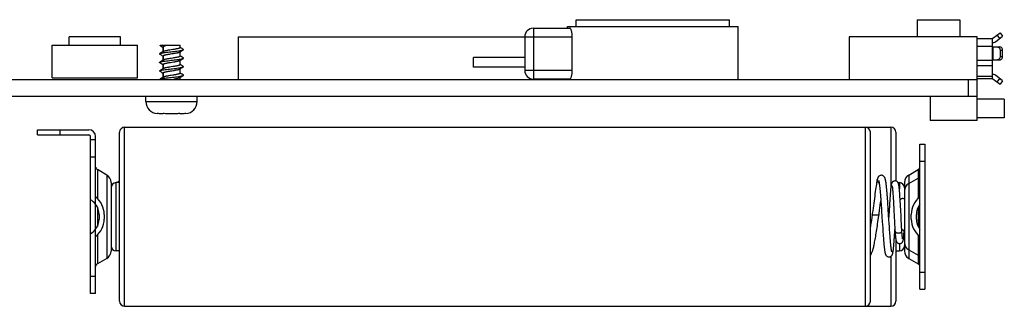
# Model space of a CAD drawing. Extents: x 0 to 297, y 0 to 210.
# Tile 20 of 23: x 101 to 159, y 102 to 119. Entities that reach past the tile are written whole.
import ezdxf

# ---------------------------------------------------------------- set-up
doc = ezdxf.new("R2010")
doc.units = 0
doc.header["$LTSCALE"] = 16.335
doc.layers.get('0').update_dxf_attribs({"linetype": 'CONTINUOUS'})
doc.layers.add('02___PRT_ALL_AXES', color=7, linetype='CONTINUOUS')
doc.layers.add('06___PRT_ALL_SURFS', color=7, linetype='CONTINUOUS')

msp = doc.modelspace()

# ---------------------------------------------------------------- linework, layer by layer
at = {"color": 7, "linetype": 'CONTINUOUS'}
for p, q in [((133.529, 118.271), (133.529, 118.371)), ((134.029, 118.371), (134.029, 118.771)), ((143.029, 118.371), (143.029, 118.771)), ((154.029, 118.771), (156.529, 118.771)), ((154.029, 118.771), (154.029, 117.771)), ((156.529, 118.771), (156.529, 117.771)), ((104.329, 117.271), (104.329, 117.771)), ((107.329, 117.771), (104.329, 117.771)), ((107.329, 117.271), (107.329, 117.771)), ((114.229, 117.771), (114.229, 115.271)), ((114.229, 117.771), (133.809, 117.771)), ((131.029, 117.771), (131.029, 115.791)), ((131.529, 118.271), (133.663, 118.271)), ((131.529, 118.271), (131.529, 115.291)), ((133.809, 115.791), (133.809, 117.771)), ((157.529, 117.771), (150.029, 117.771)), ((150.029, 117.771), (150.029, 115.271)), ((157.529, 112.871), (157.529, 117.771)), ((158.459, 117.681), (158.879, 117.996)), ((158.609, 117.481), (159.029, 117.796)), ((158.869, 117.676), (158.719, 117.876)), ((158.879, 117.996), (159.029, 117.796)), ((103.329, 115.371), (103.329, 117.271)), ((103.329, 117.271), (108.329, 117.271)), ((108.329, 115.371), (108.329, 117.271)), ((109.667, 117.271), (110.829, 117.271)), ((109.675, 117.246), (109.719, 117.219)), ((109.719, 117.219), (109.771, 117.187)), ((109.829, 117.172), (109.829, 116.894)), ((110.834, 117.141), (110.829, 117.144)), ((110.892, 117.106), (110.834, 117.141)), ((157.529, 117.671), (158.429, 117.671)), ((157.529, 117.221), (158.429, 117.221)), ((158.429, 115.321), (158.429, 117.671)), ((158.429, 117.171), (158.865, 117.171)), ((158.458, 117.171), (158.458, 116.421)), ((109.688, 116.81), (109.642, 116.783)), ((109.642, 116.752), (109.714, 116.71)), ((109.741, 116.841), (109.688, 116.81)), ((109.714, 116.71), (109.765, 116.68)), ((109.79, 116.87), (109.741, 116.841)), ((109.765, 116.68), (109.824, 116.644)), ((109.847, 116.905), (109.79, 116.87)), ((109.824, 116.644), (109.829, 116.642)), ((109.829, 116.652), (109.829, 116.394)), ((110.811, 116.881), (110.869, 116.916)), ((110.834, 116.641), (110.829, 116.644)), ((110.892, 116.606), (110.834, 116.641)), ((110.869, 116.916), (110.918, 116.945)), ((110.943, 117.076), (110.892, 117.106)), ((110.943, 116.576), (110.892, 116.606)), ((110.918, 116.945), (110.971, 116.976)), ((111.016, 117.033), (110.943, 117.076)), ((111.016, 116.533), (110.943, 116.576)), ((110.971, 116.976), (111.016, 117.002)), ((159.029, 116.971), (158.885, 116.971)), ((158.885, 116.971), (158.885, 116.621)), ((158.885, 116.621), (159.029, 116.621)), ((159.029, 116.621), (159.029, 116.971)), ((109.688, 116.31), (109.642, 116.283)), ((109.642, 116.252), (109.714, 116.21)), ((109.741, 116.341), (109.688, 116.31)), ((109.714, 116.21), (109.765, 116.18)), ((109.79, 116.37), (109.741, 116.341)), ((109.765, 116.18), (109.824, 116.144)), ((109.847, 116.405), (109.79, 116.37)), ((109.824, 116.144), (109.829, 116.142)), ((109.829, 116.152), (109.829, 115.894)), ((110.811, 116.381), (110.869, 116.416)), ((110.834, 116.141), (110.829, 116.144)), ((110.892, 116.106), (110.834, 116.141)), ((110.869, 116.416), (110.918, 116.445)), ((110.943, 116.076), (110.892, 116.106)), ((110.918, 116.445), (110.971, 116.476)), ((111.016, 116.033), (110.943, 116.076)), ((110.971, 116.476), (111.016, 116.502)), ((110.971, 115.976), (111.016, 116.002)), ((157.529, 116.405), (158.429, 116.405)), ((157.529, 116.084), (158.429, 116.084)), ((158.429, 116.421), (158.865, 116.421)), ((109.688, 115.81), (109.642, 115.783)), ((109.642, 115.752), (109.714, 115.71)), ((109.741, 115.841), (109.688, 115.81)), ((109.714, 115.71), (109.765, 115.68)), ((109.79, 115.87), (109.741, 115.841)), ((109.765, 115.68), (109.824, 115.644)), ((109.847, 115.905), (109.79, 115.87)), ((109.847, 115.405), (109.79, 115.37)), ((109.824, 115.644), (109.829, 115.642)), ((109.829, 115.652), (109.829, 115.394)), ((110.811, 115.881), (110.869, 115.916)), ((110.811, 115.381), (110.869, 115.416)), ((110.834, 115.641), (110.829, 115.644)), ((110.892, 115.606), (110.834, 115.641)), ((110.869, 115.916), (110.918, 115.945)), ((110.869, 115.416), (110.918, 115.445)), ((110.943, 115.576), (110.892, 115.606)), ((110.918, 115.945), (110.971, 115.976)), ((110.918, 115.445), (110.971, 115.476)), ((111.016, 115.533), (110.943, 115.576)), ((110.971, 115.476), (111.016, 115.502)), ((133.809, 115.791), (131.029, 115.791)), ((157.529, 115.451), (158.429, 115.451)), ((159.029, 115.196), (158.609, 115.511)), ((86.354, 115.271), (109.852, 115.271)), ((103.329, 115.371), (108.329, 115.371)), ((109.688, 115.31), (109.642, 115.283)), ((109.741, 115.341), (109.688, 115.31)), ((109.79, 115.37), (109.741, 115.341)), ((111.354, 115.271), (146.573, 115.271)), ((133.663, 115.291), (131.529, 115.291)), ((133.529, 115.271), (133.529, 115.291)), ((148.485, 115.271), (157.529, 115.271)), ((157.029, 114.271), (157.029, 115.271)), ((157.529, 115.321), (158.429, 115.321)), ((158.459, 115.311), (158.879, 114.996)), ((158.719, 115.116), (158.869, 115.316)), ((159.029, 115.196), (158.879, 114.996)), ((146.533, 114.271), (67.525, 114.271)), ((157.529, 114.271), (148.525, 114.271)), ((154.779, 114.271), (154.779, 112.871)), ((108.829, 113.971), (111.829, 113.971)), ((159.129, 114.121), (157.529, 114.121)), ((159.129, 114.121), (159.129, 113.021)), ((109.488, 113.272), (109.491, 113.292)), ((109.652, 113.272), (109.65, 113.272)), ((109.697, 113.271), (109.838, 113.271)), ((109.838, 113.271), (109.841, 113.292)), ((110.817, 113.292), (110.82, 113.271)), ((110.82, 113.271), (110.961, 113.271)), ((111.008, 113.272), (111.006, 113.272)), ((111.167, 113.292), (111.17, 113.272)), ((157.529, 112.871), (154.779, 112.871)), ((159.129, 113.021), (157.529, 113.021)), ((102.479, 112.021), (102.479, 112.321)), ((102.479, 112.021), (105.479, 112.021)), ((103.779, 112.321), (103.779, 112.021)), ((103.779, 112.321), (105.479, 112.321)), ((107.279, 102.271), (107.279, 112.171)), ((107.579, 101.971), (107.579, 112.471)), ((150.979, 112.471), (150.979, 101.971)), ((151.279, 102.271), (151.279, 112.171)), ((152.479, 112.471), (152.479, 108.936)), ((152.779, 112.171), (152.779, 109.313)), ((105.579, 102.721), (105.579, 111.921)), ((105.879, 111.721), (105.579, 111.721)), ((105.879, 102.721), (105.879, 111.921)), ((154.179, 111.471), (154.479, 111.471)), ((154.179, 102.971), (154.179, 111.471)), ((154.479, 111.471), (154.479, 102.971)), ((105.879, 110.721), (105.579, 110.721)), ((154.179, 110.471), (154.479, 110.471)), ((105.979, 109.981), (105.979, 108.293)), ((106.529, 109.663), (105.979, 109.981)), ((106.529, 109.663), (106.529, 104.779)), ((153.529, 109.663), (154.079, 109.981)), ((153.529, 109.663), (153.529, 104.779)), ((154.079, 109.981), (154.079, 108.293)), ((106.779, 109.23), (106.779, 105.212)), ((107.079, 105.221), (107.079, 109.221)), ((152.979, 109.221), (152.979, 108.851)), ((153.279, 109.23), (153.279, 105.212)), ((153.529, 109.163), (154.079, 109.481)), ((152.605, 108.517), (152.61, 108.44)), ((153.006, 108.514), (153.001, 108.586)), ((153.011, 108.438), (153.006, 108.514)), ((151.884, 108.318), (151.891, 108.212)), ((151.891, 108.212), (151.9, 108.101)), ((151.9, 108.101), (151.908, 107.985)), ((151.908, 107.985), (151.916, 107.865)), ((152.289, 108.254), (152.281, 108.359)), ((152.297, 108.145), (152.289, 108.254)), ((152.304, 108.033), (152.297, 108.145)), ((152.312, 107.918), (152.304, 108.033)), ((152.32, 107.8), (152.312, 107.918)), ((152.402, 107.925), (152.396, 107.815)), ((152.409, 108.032), (152.402, 107.925)), ((152.415, 108.134), (152.409, 108.032)), ((152.421, 108.232), (152.415, 108.134)), ((152.427, 108.324), (152.421, 108.232)), ((152.433, 108.41), (152.427, 108.324)), ((152.61, 108.44), (152.616, 108.359)), ((152.616, 108.359), (152.621, 108.272)), ((152.621, 108.272), (152.627, 108.181)), ((152.627, 108.181), (152.632, 108.086)), ((152.632, 108.086), (152.638, 107.986)), ((152.638, 107.986), (152.643, 107.883)), ((153.016, 108.357), (153.011, 108.438)), ((153.021, 108.272), (153.016, 108.357)), ((153.027, 108.182), (153.021, 108.272)), ((153.032, 108.089), (153.027, 108.182)), ((153.037, 107.992), (153.032, 108.089)), ((153.046, 107.84), (153.037, 107.992)), ((105.979, 107.79), (105.979, 106.652)), ((106.079, 107.355), (106.079, 107.087)), ((106.379, 107.355), (106.379, 107.087)), ((151.916, 107.865), (151.924, 107.741)), ((151.924, 107.741), (151.933, 107.614)), ((151.933, 107.614), (151.941, 107.483)), ((152.332, 107.62), (152.32, 107.8)), ((152.386, 107.643), (152.36, 107.189)), ((152.396, 107.815), (152.386, 107.643)), ((152.643, 107.883), (152.649, 107.776)), ((152.649, 107.776), (152.658, 107.61)), ((152.658, 107.61), (152.675, 107.264)), ((153.057, 107.627), (153.046, 107.84)), ((153.077, 107.236), (153.057, 107.627)), ((153.679, 107.087), (153.679, 107.355)), ((153.979, 107.087), (153.979, 107.355)), ((154.079, 107.79), (154.079, 106.652)), ((151.959, 107.217), (151.976, 106.949)), ((151.976, 106.949), (151.989, 106.751)), ((151.989, 106.751), (152.001, 106.559)), ((152.368, 107.067), (152.352, 107.313)), ((152.384, 106.826), (152.368, 107.067)), ((152.395, 106.65), (152.384, 106.826)), ((152.691, 106.971), (152.697, 106.854)), ((152.697, 106.854), (152.703, 106.74)), ((153.086, 107.065), (153.077, 107.236)), ((153.092, 106.952), (153.086, 107.065)), ((153.098, 106.84), (153.092, 106.952)), ((153.104, 106.73), (153.098, 106.84)), ((151.295, 106.734), (151.279, 106.624)), ((152.001, 106.559), (152.01, 106.435)), ((152.01, 106.435), (152.018, 106.315)), ((152.018, 106.315), (152.026, 106.2)), ((152.026, 106.2), (152.034, 106.091)), ((152.403, 106.537), (152.395, 106.65)), ((152.41, 106.427), (152.403, 106.537)), ((152.418, 106.321), (152.41, 106.427)), ((152.425, 106.218), (152.418, 106.321)), ((152.432, 106.121), (152.425, 106.218)), ((152.694, 106.075), (152.701, 106.177)), ((152.701, 106.177), (152.708, 106.283)), ((152.703, 106.74), (152.709, 106.629)), ((152.708, 106.283), (152.714, 106.391)), ((152.714, 106.391), (152.719, 106.467)), ((153.11, 106.624), (153.104, 106.73)), ((153.128, 106.33), (153.125, 106.378)), ((153.132, 106.275), (153.128, 106.33)), ((153.136, 106.224), (153.132, 106.275)), ((153.14, 106.176), (153.136, 106.224)), ((153.144, 106.133), (153.14, 106.176)), ((153.248, 106.243), (153.252, 106.299)), ((153.252, 106.299), (153.256, 106.357)), ((153.256, 106.357), (153.26, 106.421)), ((105.979, 106.149), (105.979, 104.461)), ((152.034, 106.091), (152.042, 105.987)), ((152.439, 106.028), (152.432, 106.121)), ((152.446, 105.94), (152.439, 106.028)), ((152.452, 105.857), (152.446, 105.94)), ((152.459, 105.778), (152.452, 105.857)), ((152.779, 105.845), (152.779, 102.271)), ((152.979, 105.648), (152.979, 105.221)), ((153.148, 106.093), (153.144, 106.133)), ((154.079, 106.149), (154.079, 104.461)), ((153.529, 105.279), (154.079, 104.961)), ((106.529, 104.779), (105.979, 104.461)), ((152.479, 104.9), (152.479, 101.971)), ((153.529, 104.779), (154.079, 104.461)), ((154.179, 103.971), (154.479, 103.971)), ((105.879, 103.721), (105.579, 103.721)), ((105.879, 102.721), (105.579, 102.721)), ((154.179, 102.971), (154.479, 102.971))]:
    msp.add_line(p, q, dxfattribs=at)
at = {"color": 5, "linetype": 'CONTINUOUS'}
for p, q in [((109.852, 115.271), (111.354, 115.271)), ((146.573, 115.271), (148.485, 115.271)), ((148.525, 114.271), (146.533, 114.271))]:
    msp.add_line(p, q, dxfattribs=at)
at = {"color": 7, "linetype": 'CONTINUOUS'}
for points in [[(109.771, 117.187), (109.82, 117.158), (109.829, 117.152)], [(151.924, 109.649), (151.915, 109.649), (151.883, 109.645), (151.851, 109.636), (151.822, 109.623), (151.798, 109.607), (151.777, 109.59), (151.759, 109.572), (151.746, 109.554), (151.735, 109.538), (151.726, 109.521), (151.718, 109.506), (151.712, 109.491), (151.706, 109.475), (151.701, 109.46), (151.696, 109.445), (151.691, 109.429), (151.687, 109.412), (151.686, 109.407)], [(152.281, 108.359), (152.277, 108.41), (152.273, 108.46), (152.269, 108.51), (152.265, 108.558), (152.261, 108.605), (152.257, 108.651), (152.253, 108.696), (152.249, 108.739), (152.245, 108.782), (152.242, 108.823), (152.238, 108.863), (152.234, 108.902), (152.23, 108.94), (152.226, 108.976), (152.222, 109.011), (152.218, 109.045), (152.215, 109.078), (152.211, 109.109), (152.207, 109.14), (152.203, 109.169), (152.199, 109.197), (152.196, 109.223), (152.192, 109.249), (152.188, 109.274), (152.184, 109.297), (152.18, 109.32), (152.176, 109.341), (152.172, 109.361), (152.168, 109.381), (152.164, 109.399), (152.159, 109.417), (152.155, 109.433), (152.15, 109.45), (152.145, 109.465), (152.139, 109.481), (152.133, 109.496), (152.126, 109.512), (152.118, 109.529), (152.107, 109.546), (152.094, 109.565), (152.077, 109.584), (152.056, 109.603), (152.031, 109.62), (152.001, 109.634), (151.967, 109.645), (151.932, 109.649), (151.924, 109.649)], [(107.205, 109.276), (107.19, 109.263), (107.177, 109.25), (107.166, 109.236), (107.157, 109.223)], [(107.279, 109.313), (107.261, 109.308), (107.241, 109.299), (107.222, 109.288), (107.205, 109.276)], [(151.686, 109.409), (151.678, 109.375), (151.663, 109.303), (151.647, 109.22), (151.632, 109.129), (151.616, 109.03), (151.601, 108.924), (151.584, 108.81), (151.568, 108.691), (151.551, 108.565), (151.533, 108.435), (151.496, 108.16)], [(151.766, 109.341), (151.766, 109.34), (151.767, 109.337), (151.769, 109.331), (151.771, 109.324), (151.774, 109.315), (151.776, 109.303), (151.779, 109.291), (151.782, 109.276), (151.785, 109.26), (151.788, 109.243), (151.792, 109.223), (151.795, 109.203), (151.799, 109.181), (151.802, 109.158), (151.805, 109.133), (151.809, 109.107), (151.812, 109.079), (151.816, 109.051), (151.82, 109.021), (151.823, 108.99), (151.827, 108.957), (151.83, 108.923), (151.834, 108.888), (151.838, 108.852), (151.841, 108.814), (151.845, 108.775), (151.849, 108.735), (151.853, 108.694), (151.856, 108.651), (151.86, 108.607), (151.864, 108.562), (151.868, 108.516), (151.872, 108.468), (151.876, 108.419), (151.88, 108.369), (151.884, 108.318)], [(152.726, 109.321), (152.713, 109.32), (152.683, 109.316), (152.654, 109.308), (152.628, 109.296), (152.605, 109.281), (152.584, 109.265), (152.567, 109.247), (152.554, 109.229), (152.543, 109.212), (152.534, 109.195), (152.527, 109.18), (152.522, 109.166), (152.517, 109.152), (152.513, 109.139), (152.51, 109.126), (152.507, 109.113), (152.504, 109.099), (152.501, 109.085), (152.498, 109.07), (152.496, 109.055)], [(152.949, 109.084), (152.947, 109.097), (152.944, 109.111), (152.941, 109.124), (152.937, 109.136), (152.934, 109.149), (152.93, 109.161), (152.925, 109.174), (152.92, 109.187), (152.913, 109.201), (152.905, 109.217), (152.894, 109.234), (152.88, 109.251), (152.863, 109.268), (152.842, 109.285), (152.817, 109.299), (152.791, 109.31), (152.761, 109.317), (152.731, 109.321), (152.726, 109.321)], [(153.001, 108.586), (152.998, 108.621), (152.996, 108.654), (152.993, 108.686), (152.991, 108.717), (152.988, 108.747), (152.986, 108.775), (152.983, 108.803), (152.981, 108.83), (152.979, 108.855), (152.976, 108.88), (152.974, 108.903), (152.971, 108.925), (152.969, 108.946), (152.967, 108.967), (152.964, 108.986), (152.962, 109.004), (152.959, 109.021), (152.957, 109.038), (152.954, 109.054), (152.952, 109.069), (152.949, 109.084)], [(152.496, 109.055), (152.493, 109.038), (152.49, 109.021), (152.488, 109.003), (152.485, 108.984), (152.482, 108.964), (152.48, 108.943), (152.477, 108.921), (152.475, 108.897), (152.472, 108.873), (152.469, 108.848), (152.467, 108.821), (152.464, 108.794), (152.461, 108.765), (152.459, 108.735), (152.456, 108.704), (152.453, 108.672), (152.45, 108.638), (152.448, 108.603), (152.445, 108.567), (152.442, 108.53), (152.439, 108.491), (152.433, 108.41)], [(152.552, 109.034), (152.551, 109.035), (152.551, 109.035), (152.552, 109.033), (152.553, 109.029), (152.554, 109.023), (152.555, 109.016), (152.557, 109.008), (152.559, 108.998), (152.561, 108.987), (152.563, 108.974), (152.565, 108.96), (152.567, 108.945), (152.569, 108.928), (152.571, 108.91), (152.573, 108.89), (152.576, 108.87), (152.578, 108.847), (152.58, 108.824), (152.583, 108.799), (152.585, 108.773), (152.587, 108.746), (152.59, 108.717), (152.592, 108.687), (152.595, 108.655), (152.597, 108.623), (152.6, 108.589), (152.603, 108.553), (152.605, 108.517)], [(151.496, 108.16), (151.477, 108.016), (151.457, 107.868), (151.437, 107.717), (151.415, 107.562), (151.393, 107.405), (151.382, 107.325)], [(151.794, 107.412), (151.818, 107.578), (151.841, 107.743), (151.863, 107.906), (151.896, 108.151)], [(153.18, 108.287), (153.172, 108.287), (153.143, 108.284), (153.114, 108.276), (153.088, 108.265), (153.064, 108.251), (153.043, 108.234), (153.025, 108.216), (153.025, 108.216)], [(153.279, 108.261), (153.262, 108.269), (153.235, 108.279), (153.207, 108.285), (153.18, 108.287)], [(151.279, 104.969), (151.299, 104.993), (151.32, 105.023), (151.339, 105.054), (151.355, 105.087), (151.371, 105.122), (151.386, 105.16), (151.401, 105.201), (151.416, 105.245), (151.43, 105.292), (151.444, 105.343), (151.458, 105.397), (151.473, 105.455), (151.487, 105.518), (151.502, 105.584), (151.516, 105.655), (151.531, 105.73), (151.546, 105.809), (151.561, 105.892), (151.577, 105.979), (151.592, 106.07), (151.608, 106.166), (151.624, 106.265), (151.64, 106.367), (151.657, 106.474), (151.673, 106.583), (151.69, 106.696), (151.707, 106.812), (151.724, 106.93), (151.794, 107.412)], [(151.941, 107.483), (151.954, 107.284), (151.959, 107.217)], [(152.352, 107.313), (152.348, 107.374), (152.332, 107.62)], [(151.382, 107.325), (151.338, 107.021), (151.323, 106.924), (151.309, 106.828), (151.295, 106.734)], [(152.675, 107.264), (152.678, 107.205), (152.691, 106.971)], [(152.709, 106.629), (152.713, 106.574), (152.716, 106.521), (152.719, 106.469), (152.722, 106.418), (152.725, 106.371)], [(152.725, 106.371), (152.728, 106.335), (152.732, 106.27)], [(152.732, 106.27), (152.735, 106.239), (152.737, 106.209), (152.739, 106.18), (152.741, 106.152), (152.744, 106.126), (152.746, 106.101), (152.748, 106.077), (152.75, 106.054), (152.753, 106.032), (152.755, 106.011), (152.757, 105.991), (152.759, 105.972), (152.761, 105.954), (152.763, 105.938), (152.766, 105.922), (152.768, 105.907), (152.77, 105.892), (152.772, 105.879), (152.775, 105.866), (152.777, 105.853), (152.78, 105.841), (152.783, 105.829), (152.786, 105.817), (152.79, 105.804), (152.795, 105.791), (152.8, 105.777), (152.808, 105.762), (152.817, 105.746), (152.829, 105.729), (152.843, 105.712), (152.861, 105.696), (152.881, 105.681), (152.903, 105.668), (152.928, 105.658), (152.954, 105.651), (152.983, 105.648), (152.993, 105.648)], [(153.125, 106.378), (153.122, 106.422), (153.119, 106.471), (153.116, 106.52), (153.113, 106.571), (153.11, 106.624)], [(153.117, 106.501), (153.126, 106.49), (153.141, 106.474), (153.159, 106.459), (153.179, 106.446), (153.201, 106.436), (153.224, 106.427)], [(153.224, 106.427), (153.25, 106.422), (153.278, 106.42)], [(153.225, 105.977), (153.227, 105.997), (153.229, 106.018), (153.231, 106.04), (153.233, 106.063), (153.235, 106.087), (153.238, 106.111), (153.24, 106.136), (153.242, 106.162), (153.244, 106.188), (153.248, 106.243)], [(152.042, 105.987), (152.045, 105.937), (152.049, 105.889), (152.053, 105.842), (152.057, 105.797), (152.06, 105.753), (152.064, 105.71), (152.068, 105.669), (152.071, 105.629), (152.075, 105.591), (152.078, 105.554), (152.082, 105.518), (152.085, 105.484), (152.088, 105.451), (152.092, 105.42), (152.095, 105.389), (152.099, 105.36), (152.102, 105.333), (152.105, 105.306), (152.109, 105.281), (152.112, 105.257), (152.115, 105.234), (152.118, 105.212), (152.122, 105.192), (152.125, 105.172), (152.128, 105.153), (152.132, 105.136), (152.135, 105.119), (152.139, 105.103), (152.142, 105.087), (152.146, 105.072), (152.15, 105.057), (152.155, 105.043), (152.16, 105.028), (152.165, 105.014), (152.172, 104.998), (152.181, 104.982), (152.191, 104.965), (152.204, 104.948), (152.22, 104.93), (152.24, 104.912), (152.264, 104.896), (152.291, 104.883), (152.321, 104.873), (152.353, 104.868), (152.368, 104.868)], [(152.368, 104.868), (152.374, 104.868), (152.406, 104.871), (152.437, 104.88), (152.464, 104.892), (152.489, 104.906), (152.51, 104.923), (152.527, 104.941), (152.541, 104.958), (152.551, 104.974), (152.56, 104.99), (152.567, 105.005), (152.573, 105.019), (152.578, 105.033), (152.583, 105.047), (152.587, 105.061), (152.591, 105.075), (152.594, 105.09), (152.598, 105.105), (152.601, 105.121), (152.604, 105.137), (152.608, 105.154), (152.611, 105.173), (152.614, 105.192), (152.617, 105.212), (152.62, 105.233), (152.623, 105.256), (152.626, 105.279), (152.629, 105.304), (152.632, 105.33), (152.635, 105.357), (152.639, 105.386), (152.642, 105.416), (152.645, 105.447), (152.648, 105.48), (152.651, 105.514), (152.655, 105.55), (152.658, 105.587), (152.661, 105.625), (152.664, 105.664), (152.668, 105.705), (152.671, 105.747), (152.674, 105.791), (152.678, 105.835), (152.681, 105.881), (152.684, 105.928), (152.688, 105.976), (152.694, 106.075)], [(152.534, 105.165), (152.534, 105.165), (152.534, 105.166), (152.533, 105.17), (152.531, 105.175), (152.53, 105.181), (152.528, 105.189), (152.526, 105.198), (152.524, 105.209), (152.522, 105.221), (152.519, 105.234), (152.517, 105.248), (152.514, 105.263), (152.512, 105.28), (152.509, 105.298), (152.506, 105.317), (152.504, 105.337), (152.501, 105.358), (152.498, 105.381), (152.495, 105.404), (152.492, 105.429), (152.49, 105.455), (152.487, 105.482), (152.484, 105.51), (152.481, 105.54), (152.478, 105.57), (152.475, 105.602), (152.471, 105.635), (152.468, 105.669), (152.465, 105.704), (152.462, 105.741), (152.459, 105.778)], [(152.993, 105.648), (152.996, 105.648), (153.025, 105.65), (153.053, 105.657), (153.079, 105.667), (153.103, 105.68), (153.124, 105.696), (153.142, 105.713), (153.157, 105.731), (153.17, 105.749), (153.179, 105.767), (153.186, 105.783), (153.192, 105.797), (153.196, 105.811), (153.2, 105.824), (153.203, 105.837), (153.206, 105.849), (153.208, 105.863), (153.211, 105.876), (153.213, 105.891), (153.215, 105.906), (153.218, 105.922), (153.22, 105.939), (153.222, 105.957), (153.225, 105.977)], [(153.168, 105.927), (153.17, 105.923), (153.17, 105.921), (153.17, 105.922), (153.17, 105.924), (153.169, 105.927), (153.168, 105.932), (153.167, 105.939), (153.165, 105.946), (153.164, 105.954), (153.163, 105.964), (153.161, 105.974), (153.159, 105.986), (153.158, 105.998), (153.156, 106.012), (153.155, 106.026), (153.153, 106.042), (153.151, 106.058), (153.149, 106.075), (153.148, 106.093)]]:
    msp.add_lwpolyline(points, dxfattribs=at)
for centre, radius, start, end in [((131.529, 117.771), 0.5, 90, 180), ((158.429, 117.721), 0.05, 270, 306.8699), ((158.429, 117.721), 0.3, 270, 306.8699), ((131.529, 115.791), 0.5, 180, 270), ((158.429, 115.271), 0.3, 53.1301, 90), ((158.429, 115.271), 0.05, 53.1301, 90), ((109.529, 113.971), 0.7, 180, 266.65582), ((111.129, 113.971), 0.7, 273.34418, 360), ((109.697, 114.359), 1.088, 267.61035, 270.01165), ((110.961, 114.359), 1.088, 269.98835, 272.38965), ((105.479, 111.921), 0.4, 0, 90), ((105.479, 111.921), 0.1, 0, 90), ((107.579, 112.171), 0.3, 90, 180), ((150.979, 112.171), 0.3, 0, 90), ((152.479, 112.171), 0.3, 0, 90), ((106.079, 110.154), 0.2, 185.99915, 240), ((106.279, 109.23), 0.5, 0, 60), ((153.779, 109.23), 0.5, 120, 180), ((153.979, 110.154), 0.2, 300, 353.33333), ((107.079, 108.921), 0.3, 90, 180), ((152.979, 108.921), 0.3, 0, 90), ((153.779, 108.73), 0.5, 120, 180), ((153.979, 109.654), 0.2, 300, 353.33333), ((105.079, 107.355), 1, 36.8699, 60), ((105.079, 107.355), 1.3, 0, 52.02013), ((105.079, 107.355), 1, 0, 36.8699), ((154.979, 107.355), 1.3, 127.97987, 180), ((154.979, 107.355), 1, 143.1301, 180), ((105.079, 107.087), 1.3, 307.97987, 360), ((105.079, 107.087), 1, 323.1301, 360), ((154.979, 107.087), 1.3, 180, 232.02013), ((154.979, 107.087), 1, 180, 216.8699), ((105.079, 107.087), 1, 300, 323.1301), ((153.779, 105.712), 0.5, 180, 240), ((106.279, 105.212), 0.5, 300, 360), ((107.079, 105.521), 0.3, 180, 270), ((152.979, 105.521), 0.3, 270, 360), ((153.779, 105.212), 0.5, 180, 240), ((106.079, 104.288), 0.2, 120, 172.22144), ((153.979, 104.788), 0.2, 0, 60), ((153.979, 104.288), 0.2, 0, 60), ((107.579, 102.271), 0.3, 180, 270), ((150.979, 102.271), 0.3, 270, 360), ((152.479, 102.271), 0.3, 270, 360)]:
    msp.add_arc(centre, radius, start, end, dxfattribs=at)
for points, knots in [([(133.809, 117.771), (133.809, 117.804), (133.807, 117.869), (133.797, 117.963), (133.782, 118.049), (133.762, 118.124), (133.739, 118.185), (133.718, 118.226), (133.7, 118.249), (133.688, 118.262), (133.676, 118.269), (133.667, 118.271), (133.663, 118.271)], [0, 0, 0, 0, 0.183756, 0.360282, 0.523101, 0.666914, 0.787711, 0.882852, 0.920563, 0.951973, 0.977883, 1, 1, 1, 1]), ([(109.675, 117.246), (109.672, 117.247), (109.667, 117.25), (109.664, 117.255), (109.662, 117.258), (109.662, 117.262), (109.662, 117.265), (109.664, 117.268), (109.666, 117.27), (109.667, 117.271)], [0, 0, 0, 0, 0.321865, 0.447446, 0.555508, 0.654418, 0.755018, 0.867685, 1, 1, 1, 1]), ([(109.829, 117.172), (109.829, 117.175), (109.83, 117.179), (109.833, 117.188), (109.842, 117.199), (109.857, 117.211), (109.878, 117.223), (109.905, 117.235), (109.936, 117.247), (109.972, 117.259), (109.998, 117.267), (110.012, 117.271)], [0, 0, 0, 0, 0.028845, 0.059391, 0.130569, 0.220861, 0.333113, 0.467951, 0.624909, 0.802882, 1, 1, 1, 1]), ([(158.722, 117.171), (158.743, 117.171), (158.788, 117.16), (158.842, 117.114), (158.877, 117.048), (158.885, 116.997), (158.885, 116.971)], [0, 0, 0, 0, 0.226477, 0.467365, 0.72732, 1, 1, 1, 1]), ([(159.029, 116.971), (159.029, 116.997), (159.021, 117.048), (158.986, 117.114), (158.932, 117.16), (158.887, 117.171), (158.865, 117.171)], [0, 0, 0, 0, 0.27268, 0.532635, 0.773523, 1, 1, 1, 1]), ([(109.642, 116.752), (109.64, 116.753), (109.637, 116.756), (109.632, 116.76), (109.63, 116.764), (109.629, 116.768), (109.63, 116.772), (109.632, 116.776), (109.637, 116.78), (109.64, 116.782), (109.642, 116.783)], [0, 0, 0, 0, 0.164057, 0.297785, 0.406455, 0.500002, 0.59356, 0.7022, 0.835894, 1, 1, 1, 1]), ([(109.642, 116.783), (109.647, 116.786), (109.658, 116.791), (109.677, 116.798), (109.701, 116.804), (109.742, 116.814), (109.803, 116.826), (109.906, 116.842), (110.043, 116.86), (110.212, 116.879), (110.388, 116.899), (110.56, 116.919), (110.696, 116.936), (110.794, 116.95), (110.857, 116.96), (110.911, 116.971), (110.955, 116.981), (110.986, 116.989), (111.005, 116.997), (111.013, 117), (111.016, 117.002)], [0, 0, 0, 0, 0.01128, 0.025854, 0.043732, 0.064839, 0.116232, 0.178692, 0.28921, 0.413485, 0.543415, 0.670505, 0.786461, 0.837869, 0.883768, 0.923432, 0.956268, 0.981844, 0.991843, 1, 1, 1, 1]), ([(109.829, 116.652), (109.829, 116.655), (109.83, 116.659), (109.834, 116.663), (109.839, 116.668), (109.848, 116.675), (109.862, 116.682), (109.88, 116.689), (109.901, 116.696), (109.925, 116.703), (109.965, 116.713), (110.02, 116.725), (110.095, 116.739), (110.176, 116.753), (110.292, 116.772), (110.409, 116.79), (110.524, 116.809), (110.602, 116.823), (110.671, 116.837), (110.722, 116.849), (110.757, 116.859), (110.779, 116.866), (110.796, 116.873), (110.807, 116.878), (110.811, 116.881)], [0, 0, 0, 0, 0.007289, 0.01158, 0.016502, 0.028567, 0.043891, 0.062587, 0.084626, 0.109907, 0.138278, 0.203476, 0.278322, 0.36053, 0.447546, 0.625058, 0.71, 0.788822, 0.859092, 0.918703, 0.943973, 0.966002, 0.984687, 1, 1, 1, 1]), ([(110.829, 117.133), (110.829, 117.131), (110.828, 117.127), (110.824, 117.122), (110.819, 117.117), (110.81, 117.111), (110.796, 117.104), (110.778, 117.097), (110.757, 117.09), (110.733, 117.083), (110.693, 117.073), (110.638, 117.061), (110.563, 117.047), (110.482, 117.033), (110.366, 117.014), (110.249, 116.996), (110.134, 116.977), (110.056, 116.963), (109.987, 116.949), (109.936, 116.937), (109.901, 116.927), (109.879, 116.919), (109.862, 116.912), (109.851, 116.907), (109.847, 116.905)], [0, 0, 0, 0, 0.007292, 0.011583, 0.016505, 0.028567, 0.043894, 0.06259, 0.08463, 0.109914, 0.138284, 0.203485, 0.278331, 0.360538, 0.447555, 0.625069, 0.710004, 0.788821, 0.859092, 0.918704, 0.943974, 0.966004, 0.984687, 1, 1, 1, 1]), ([(110.829, 116.633), (110.829, 116.631), (110.828, 116.627), (110.824, 116.622), (110.819, 116.617), (110.81, 116.611), (110.796, 116.604), (110.778, 116.597), (110.757, 116.59), (110.733, 116.583), (110.693, 116.573), (110.638, 116.561), (110.563, 116.547), (110.482, 116.533), (110.366, 116.514), (110.249, 116.496), (110.134, 116.477), (110.056, 116.463), (109.987, 116.449), (109.936, 116.437), (109.901, 116.427), (109.879, 116.419), (109.862, 116.412), (109.851, 116.407), (109.847, 116.405)], [0, 0, 0, 0, 0.007289, 0.011581, 0.016502, 0.028568, 0.043894, 0.062592, 0.084634, 0.109917, 0.138289, 0.203488, 0.278337, 0.360549, 0.447571, 0.625078, 0.710011, 0.788828, 0.859096, 0.918706, 0.943977, 0.966004, 0.984688, 1, 1, 1, 1]), ([(111.016, 117.002), (111.018, 117.003), (111.021, 117.006), (111.026, 117.01), (111.028, 117.014), (111.029, 117.018), (111.028, 117.022), (111.026, 117.026), (111.021, 117.03), (111.018, 117.032), (111.016, 117.033)], [0, 0, 0, 0, 0.164113, 0.29781, 0.406442, 0.499996, 0.593539, 0.702204, 0.835939, 1, 1, 1, 1]), ([(158.885, 116.621), (158.885, 116.595), (158.877, 116.544), (158.842, 116.478), (158.788, 116.432), (158.743, 116.421), (158.722, 116.421)], [0, 0, 0, 0, 0.27268, 0.532635, 0.773523, 1, 1, 1, 1]), ([(158.865, 116.421), (158.887, 116.421), (158.932, 116.432), (158.986, 116.478), (159.021, 116.544), (159.029, 116.595), (159.029, 116.621)], [0, 0, 0, 0, 0.226477, 0.467365, 0.72732, 1, 1, 1, 1]), ([(109.642, 116.252), (109.64, 116.253), (109.637, 116.256), (109.632, 116.26), (109.63, 116.264), (109.629, 116.268), (109.63, 116.272), (109.632, 116.276), (109.637, 116.28), (109.64, 116.282), (109.642, 116.283)], [0, 0, 0, 0, 0.16406, 0.297773, 0.406443, 0.5, 0.593561, 0.70222, 0.835918, 1, 1, 1, 1]), ([(109.642, 116.283), (109.647, 116.286), (109.658, 116.291), (109.677, 116.298), (109.701, 116.304), (109.742, 116.314), (109.803, 116.326), (109.906, 116.342), (110.043, 116.36), (110.212, 116.379), (110.388, 116.399), (110.56, 116.419), (110.696, 116.436), (110.794, 116.45), (110.857, 116.46), (110.911, 116.471), (110.955, 116.481), (110.986, 116.489), (111.005, 116.497), (111.013, 116.5), (111.016, 116.502)], [0, 0, 0, 0, 0.011281, 0.025854, 0.043733, 0.06484, 0.116232, 0.178693, 0.28921, 0.413486, 0.543415, 0.670506, 0.786462, 0.83787, 0.883768, 0.923432, 0.956269, 0.981844, 0.991844, 1, 1, 1, 1]), ([(109.642, 115.783), (109.647, 115.786), (109.658, 115.791), (109.677, 115.798), (109.701, 115.804), (109.742, 115.814), (109.803, 115.826), (109.906, 115.842), (110.043, 115.86), (110.212, 115.879), (110.388, 115.899), (110.56, 115.919), (110.696, 115.936), (110.794, 115.95), (110.857, 115.96), (110.911, 115.971), (110.955, 115.981), (110.986, 115.989), (111.005, 115.997), (111.013, 116), (111.016, 116.002)], [0, 0, 0, 0, 0.011281, 0.025855, 0.043733, 0.06484, 0.116233, 0.178693, 0.289211, 0.413486, 0.543415, 0.670506, 0.786462, 0.837871, 0.883768, 0.923432, 0.956269, 0.981844, 0.991844, 1, 1, 1, 1]), ([(109.829, 116.152), (109.829, 116.155), (109.83, 116.159), (109.834, 116.163), (109.839, 116.168), (109.848, 116.175), (109.862, 116.182), (109.88, 116.189), (109.901, 116.196), (109.925, 116.203), (109.965, 116.213), (110.02, 116.225), (110.095, 116.239), (110.176, 116.253), (110.292, 116.272), (110.409, 116.29), (110.524, 116.309), (110.602, 116.323), (110.671, 116.337), (110.722, 116.349), (110.757, 116.359), (110.779, 116.366), (110.796, 116.373), (110.807, 116.378), (110.811, 116.381)], [0, 0, 0, 0, 0.007289, 0.01158, 0.016502, 0.028566, 0.04389, 0.062586, 0.084626, 0.109908, 0.138278, 0.203476, 0.278321, 0.360527, 0.447541, 0.625053, 0.709994, 0.788817, 0.859088, 0.9187, 0.943971, 0.966001, 0.984686, 1, 1, 1, 1]), ([(110.829, 116.133), (110.829, 116.131), (110.828, 116.127), (110.824, 116.122), (110.819, 116.117), (110.81, 116.111), (110.796, 116.104), (110.778, 116.097), (110.757, 116.09), (110.733, 116.083), (110.693, 116.073), (110.638, 116.061), (110.563, 116.047), (110.482, 116.033), (110.366, 116.014), (110.249, 115.996), (110.134, 115.977), (110.056, 115.963), (109.987, 115.949), (109.936, 115.937), (109.901, 115.927), (109.879, 115.919), (109.862, 115.912), (109.851, 115.907), (109.847, 115.905)], [0, 0, 0, 0, 0.007289, 0.011581, 0.016502, 0.028568, 0.043895, 0.062593, 0.084635, 0.109919, 0.138292, 0.203492, 0.27834, 0.360552, 0.447572, 0.62508, 0.710011, 0.788827, 0.859094, 0.918705, 0.943976, 0.966004, 0.984688, 1, 1, 1, 1]), ([(111.016, 116.502), (111.018, 116.503), (111.021, 116.506), (111.026, 116.51), (111.028, 116.514), (111.029, 116.518), (111.028, 116.522), (111.026, 116.526), (111.021, 116.53), (111.018, 116.532), (111.016, 116.533)], [0, 0, 0, 0, 0.164111, 0.297828, 0.406451, 0.499997, 0.593535, 0.702181, 0.835924, 1, 1, 1, 1]), ([(111.016, 116.002), (111.018, 116.003), (111.021, 116.006), (111.026, 116.01), (111.028, 116.014), (111.029, 116.018), (111.028, 116.022), (111.026, 116.026), (111.021, 116.03), (111.018, 116.032), (111.016, 116.033)], [0, 0, 0, 0, 0.164095, 0.297833, 0.406459, 0.499999, 0.59354, 0.702166, 0.835904, 1, 1, 1, 1]), ([(109.642, 115.752), (109.64, 115.753), (109.637, 115.756), (109.632, 115.76), (109.63, 115.764), (109.629, 115.768), (109.63, 115.772), (109.632, 115.776), (109.637, 115.78), (109.64, 115.782), (109.642, 115.783)], [0, 0, 0, 0, 0.164081, 0.29778, 0.406437, 0.499999, 0.593556, 0.702226, 0.835939, 1, 1, 1, 1]), ([(109.829, 115.652), (109.829, 115.655), (109.83, 115.659), (109.834, 115.663), (109.839, 115.668), (109.848, 115.675), (109.862, 115.682), (109.88, 115.689), (109.901, 115.696), (109.925, 115.703), (109.965, 115.713), (110.02, 115.725), (110.095, 115.739), (110.176, 115.753), (110.292, 115.772), (110.409, 115.79), (110.524, 115.809), (110.602, 115.823), (110.671, 115.837), (110.722, 115.849), (110.757, 115.859), (110.779, 115.866), (110.796, 115.873), (110.807, 115.878), (110.811, 115.881)], [0, 0, 0, 0, 0.007289, 0.01158, 0.016502, 0.028566, 0.04389, 0.062587, 0.084627, 0.109909, 0.13828, 0.203478, 0.278322, 0.360526, 0.447539, 0.625051, 0.709992, 0.788814, 0.859085, 0.918698, 0.94397, 0.966, 0.984686, 1, 1, 1, 1]), ([(110.829, 115.633), (110.829, 115.631), (110.828, 115.627), (110.824, 115.622), (110.819, 115.617), (110.81, 115.611), (110.796, 115.604), (110.778, 115.597), (110.757, 115.59), (110.733, 115.583), (110.693, 115.573), (110.638, 115.561), (110.563, 115.547), (110.482, 115.533), (110.366, 115.514), (110.249, 115.496), (110.134, 115.477), (110.056, 115.463), (109.987, 115.449), (109.936, 115.437), (109.901, 115.427), (109.879, 115.419), (109.862, 115.412), (109.851, 115.407), (109.847, 115.405)], [0, 0, 0, 0, 0.007289, 0.011581, 0.016502, 0.028568, 0.043895, 0.062593, 0.084636, 0.109919, 0.138293, 0.203492, 0.278339, 0.36055, 0.44757, 0.625079, 0.71001, 0.788825, 0.859093, 0.918704, 0.943975, 0.966003, 0.984687, 1, 1, 1, 1]), ([(133.663, 115.291), (133.667, 115.291), (133.676, 115.293), (133.688, 115.301), (133.7, 115.313), (133.718, 115.337), (133.739, 115.377), (133.762, 115.438), (133.782, 115.513), (133.797, 115.599), (133.807, 115.693), (133.809, 115.758), (133.809, 115.791)], [0, 0, 0, 0, 0.022117, 0.048027, 0.079437, 0.117148, 0.212289, 0.333086, 0.476899, 0.639719, 0.816244, 1, 1, 1, 1]), ([(110.453, 115.297), (110.494, 115.304), (110.553, 115.314), (110.628, 115.328), (110.677, 115.338), (110.721, 115.349), (110.758, 115.359), (110.787, 115.369), (110.804, 115.377), (110.811, 115.381)], [0, 0, 0, 0, 0.334546, 0.48622, 0.624112, 0.746022, 0.850113, 0.935006, 1, 1, 1, 1]), ([(109.491, 113.292), (109.525, 113.285), (109.593, 113.274), (109.663, 113.271), (109.697, 113.271)], [0, 0, 0, 0, 0.499937, 1, 1, 1, 1]), ([(109.841, 113.292), (109.922, 113.282), (110.044, 113.275), (110.207, 113.273), (110.288, 113.272), (110.329, 113.272)], [0, 0, 0, 0, 0.499907, 0.749952, 1, 1, 1, 1]), ([(110.329, 113.272), (110.37, 113.272), (110.451, 113.273), (110.614, 113.275), (110.736, 113.282), (110.817, 113.292)], [0, 0, 0, 0, 0.250048, 0.500093, 1, 1, 1, 1]), ([(110.961, 113.271), (110.995, 113.271), (111.065, 113.274), (111.133, 113.285), (111.167, 113.292)], [0, 0, 0, 0, 0.500063, 1, 1, 1, 1]), ([(151.752, 109.215), (151.724, 109.238), (151.68, 109.298), (151.677, 109.373), (151.686, 109.407)], [0, 0, 0, 0, 0.503171, 1, 1, 1, 1]), ([(151.582, 107.316), (151.569, 107.316), (151.543, 107.316), (151.506, 107.316), (151.472, 107.317), (151.442, 107.318), (151.417, 107.32), (151.401, 107.321), (151.391, 107.322), (151.386, 107.323), (151.383, 107.324), (151.382, 107.325), (151.382, 107.325)], [0, 0, 0, 0, 0.194614, 0.382385, 0.555416, 0.706588, 0.830208, 0.922145, 0.955161, 0.979082, 0.993728, 1, 1, 1, 1]), ([(151.782, 107.325), (151.782, 107.324), (151.78, 107.324), (151.777, 107.323), (151.772, 107.322), (151.762, 107.321), (151.745, 107.32), (151.721, 107.318), (151.691, 107.317), (151.657, 107.316), (151.62, 107.316), (151.595, 107.316), (151.582, 107.316)], [0, 0, 0, 0, 0.007107, 0.022731, 0.047486, 0.081158, 0.17389, 0.297644, 0.448363, 0.620429, 0.806881, 1, 1, 1, 1]), ([(152.725, 106.371), (152.726, 106.356), (152.738, 106.334), (152.762, 106.311), (152.797, 106.289), (152.852, 106.272), (152.9, 106.267), (152.925, 106.267)], [0, 0, 0, 0, 0.179975, 0.287574, 0.408923, 0.689024, 1, 1, 1, 1]), ([(152.925, 106.267), (152.951, 106.267), (153.001, 106.272), (153.058, 106.291), (153.093, 106.315), (153.112, 106.334), (153.124, 106.356), (153.125, 106.371), (153.125, 106.378)], [0, 0, 0, 0, 0.3142, 0.594369, 0.71434, 0.819894, 0.913254, 1, 1, 1, 1])]:
    msp.add_open_spline(points, degree=3, knots=knots, dxfattribs=at)
msp.add_open_spline([(151.797, 109.188), (151.781, 109.195), (151.765, 109.204), (151.752, 109.215)], degree=3, dxfattribs=at)
at = {"layer": '02___PRT_ALL_AXES', "color": 7, "linetype": 'CONTINUOUS'}
for p, q in [((133.529, 118.371), (143.529, 118.371)), ((133.529, 118.271), (133.529, 118.371)), ((134.029, 118.771), (143.029, 118.771)), ((134.029, 118.371), (134.029, 118.771)), ((143.029, 118.371), (143.029, 118.771)), ((143.529, 115.271), (143.529, 118.371)), ((109.829, 116.894), (109.829, 117.172)), ((110.829, 117.133), (110.829, 117.271)), ((109.829, 116.394), (109.829, 116.652)), ((110.829, 116.633), (110.829, 116.892)), ((109.829, 115.894), (109.829, 116.152)), ((110.829, 116.133), (110.829, 116.392)), ((109.829, 115.394), (109.829, 115.652)), ((110.829, 115.633), (110.829, 115.892)), ((110.829, 115.271), (110.829, 115.392)), ((133.529, 115.271), (133.529, 115.291)), ((108.829, 113.971), (108.829, 114.271)), ((111.829, 113.971), (111.829, 114.271)), ((107.579, 112.471), (152.479, 112.471)), ((107.279, 109.221), (107.079, 109.221)), ((152.902, 109.221), (152.979, 109.221)), ((107.279, 105.221), (107.079, 105.221)), ((152.779, 105.221), (152.979, 105.221)), ((107.579, 101.971), (152.479, 101.971))]:
    msp.add_line(p, q, dxfattribs=at)
for points, knots in [([(109.642, 115.283), (109.647, 115.286), (109.658, 115.291), (109.677, 115.298), (109.701, 115.304), (109.742, 115.314), (109.803, 115.326), (109.906, 115.342), (110.043, 115.36), (110.212, 115.379), (110.388, 115.399), (110.56, 115.419), (110.696, 115.436), (110.794, 115.45), (110.857, 115.46), (110.911, 115.471), (110.955, 115.481), (110.986, 115.489), (111.005, 115.497), (111.013, 115.5), (111.016, 115.502)], [0, 0, 0, 0, 0.011279, 0.025855, 0.04373, 0.06484, 0.116232, 0.178691, 0.28921, 0.413485, 0.543414, 0.670506, 0.786462, 0.83787, 0.883767, 0.923432, 0.956269, 0.981842, 0.991844, 1, 1, 1, 1]), ([(111.016, 115.502), (111.018, 115.503), (111.021, 115.506), (111.026, 115.51), (111.028, 115.514), (111.029, 115.518), (111.028, 115.522), (111.026, 115.526), (111.021, 115.53), (111.018, 115.532), (111.016, 115.533)], [0, 0, 0, 0, 0.164067, 0.297806, 0.406462, 0.500001, 0.593552, 0.702178, 0.835887, 1, 1, 1, 1])]:
    msp.add_open_spline(points, degree=3, knots=knots, dxfattribs=at)
at = {"layer": '06___PRT_ALL_SURFS', "color": 7, "linetype": 'CONTINUOUS'}
for p, q in [((131.029, 116.546), (128.029, 116.546)), ((128.029, 115.996), (128.029, 116.546)), ((131.029, 115.996), (128.029, 115.996)), ((102.479, 112.321), (103.779, 112.321))]:
    msp.add_line(p, q, dxfattribs=at)

doc.saveas('drawing.dxf')
